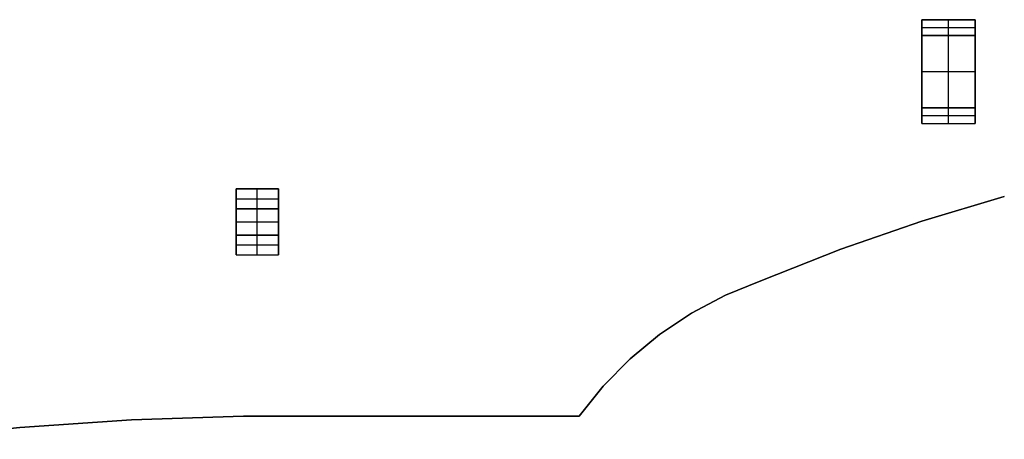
# Model space of a CAD drawing. Extents: x -64 to 57, y 4 to 161.
# Tile 57 of 256: x -2 to 29, y 12 to 25. Entities that reach past the tile are written whole.
import ezdxf

# ---------------------------------------------------------------- set-up
doc = ezdxf.new("R2010")
doc.units = 0
doc.layers.add('DEFAULT', color=7, linetype='CONTINUOUS')

msp = doc.modelspace()

# ---------------------------------------------------------------- linework, layer by layer
at = {"layer": 'DEFAULT', "color": 9}
for p, q in [((28.046, 24.924, 34.181), (26.346, 24.924, 34.181)), ((26.346, 24.924, 34.181), (26.346, 24.924, 35.881)), ((26.346, 24.924, 35.881), (28.046, 24.924, 35.881)), ((26.346, 24.924, 34.181), (26.346, 24.424, 34.181)), ((26.346, 24.924, 35.881), (26.346, 24.424, 35.881)), ((26.346, 24.924, 35.031), (28.046, 24.924, 35.031)), ((26.346, 24.424, 35.031), (26.346, 24.924, 35.031)), ((27.196, 24.924, 34.181), (27.196, 24.924, 35.881)), ((27.196, 24.424, 34.181), (27.196, 24.924, 34.181)), ((27.196, 24.424, 35.881), (27.196, 24.924, 35.881)), ((28.046, 24.924, 35.881), (28.046, 24.924, 34.181)), ((28.046, 24.424, 34.181), (28.046, 24.924, 34.181)), ((28.046, 24.924, 35.881), (28.046, 24.424, 35.881)), ((28.046, 24.424, 35.031), (28.046, 24.924, 35.031)), ((26.346, 24.674, 34.181), (28.046, 24.674, 34.181)), ((26.346, 24.674, 35.881), (28.046, 24.674, 35.881)), ((26.346, 24.674, 34.181), (26.346, 24.674, 35.881)), ((28.046, 24.674, 35.881), (28.046, 24.674, 34.181)), ((26.346, 24.424, 34.181), (26.346, 22.124, 34.181)), ((28.046, 24.424, 34.181), (26.346, 24.424, 34.181)), ((26.346, 24.424, 34.181), (26.346, 24.424, 35.881)), ((26.346, 24.424, 35.881), (28.046, 24.424, 35.881)), ((26.346, 22.124, 35.881), (26.346, 24.424, 35.881)), ((26.346, 24.424, 35.031), (28.046, 24.424, 35.031)), ((26.346, 22.124, 35.031), (26.346, 24.424, 35.031)), ((26.346, 24.424, 34.181), (28.046, 24.424, 34.181)), ((26.346, 24.424, 35.881), (28.046, 24.424, 35.881)), ((26.346, 24.424, 34.181), (26.346, 24.424, 35.881)), ((26.346, 24.424, 35.031), (28.046, 24.424, 35.031)), ((27.196, 22.124, 34.181), (27.196, 24.424, 34.181)), ((27.196, 24.424, 34.181), (27.196, 24.424, 35.881)), ((27.196, 22.124, 35.881), (27.196, 24.424, 35.881)), ((27.196, 24.424, 35.881), (27.196, 24.424, 34.181)), ((28.046, 22.124, 34.181), (28.046, 24.424, 34.181)), ((28.046, 24.424, 35.881), (28.046, 24.424, 34.181)), ((28.046, 24.424, 35.881), (28.046, 22.124, 35.881)), ((28.046, 22.124, 35.031), (28.046, 24.424, 35.031)), ((28.046, 24.424, 35.881), (28.046, 24.424, 34.181)), ((26.346, 23.274, 34.181), (28.046, 23.274, 34.181)), ((26.346, 23.274, 34.181), (26.346, 23.274, 35.881)), ((26.346, 23.274, 35.881), (28.046, 23.274, 35.881)), ((28.046, 23.274, 35.881), (28.046, 23.274, 34.181)), ((26.346, 22.124, 34.181), (28.046, 22.124, 34.181)), ((26.346, 22.124, 35.881), (26.346, 22.124, 34.181)), ((28.046, 22.124, 35.881), (26.346, 22.124, 35.881)), ((26.346, 22.124, 35.031), (28.046, 22.124, 35.031)), ((28.046, 22.124, 34.181), (26.346, 22.124, 34.181)), ((26.346, 22.124, 34.181), (26.346, 22.124, 35.881)), ((26.346, 22.124, 35.881), (28.046, 22.124, 35.881)), ((26.346, 22.124, 34.181), (26.346, 21.624, 34.181)), ((26.346, 22.124, 35.881), (26.346, 21.624, 35.881)), ((26.346, 22.124, 35.031), (28.046, 22.124, 35.031)), ((26.346, 21.624, 35.031), (26.346, 22.124, 35.031)), ((27.196, 22.124, 35.881), (27.196, 22.124, 34.181)), ((27.196, 22.124, 34.181), (27.196, 22.124, 35.881)), ((27.196, 21.624, 34.181), (27.196, 22.124, 34.181)), ((27.196, 21.624, 35.881), (27.196, 22.124, 35.881)), ((28.046, 22.124, 35.881), (28.046, 22.124, 34.181)), ((28.046, 22.124, 35.881), (28.046, 22.124, 34.181)), ((28.046, 21.624, 34.181), (28.046, 22.124, 34.181)), ((28.046, 22.124, 35.881), (28.046, 21.624, 35.881)), ((28.046, 21.624, 35.031), (28.046, 22.124, 35.031)), ((26.346, 21.874, 34.181), (28.046, 21.874, 34.181)), ((26.346, 21.874, 35.881), (28.046, 21.874, 35.881)), ((26.346, 21.874, 34.181), (26.346, 21.874, 35.881)), ((26.346, 21.624, 34.181), (28.046, 21.624, 34.181)), ((26.346, 21.624, 35.881), (28.046, 21.624, 35.881)), ((26.346, 21.624, 34.181), (26.346, 21.624, 35.881)), ((26.346, 21.624, 35.031), (28.046, 21.624, 35.031)), ((27.196, 21.624, 35.881), (27.196, 21.624, 34.181)), ((28.046, 21.874, 35.881), (28.046, 21.874, 34.181)), ((28.046, 21.624, 35.881), (28.046, 21.624, 34.181)), ((5.871, 19.542, 34.531), (4.521, 19.542, 34.531)), ((4.521, 19.542, 34.531), (4.521, 19.542, 35.881)), ((4.521, 19.542, 35.881), (5.871, 19.542, 35.881)), ((4.521, 19.542, 34.531), (4.521, 18.912, 34.531)), ((4.521, 19.542, 35.881), (4.521, 18.912, 35.881)), ((4.521, 19.542, 35.206), (5.871, 19.542, 35.206)), ((4.521, 18.912, 35.206), (4.521, 19.542, 35.206)), ((5.196, 19.542, 34.531), (5.196, 19.542, 35.881)), ((5.196, 18.912, 34.531), (5.196, 19.542, 34.531)), ((5.196, 18.912, 35.881), (5.196, 19.542, 35.881)), ((5.871, 19.542, 35.881), (5.871, 19.542, 34.531)), ((5.871, 18.912, 34.531), (5.871, 19.542, 34.531)), ((5.871, 19.542, 35.881), (5.871, 18.912, 35.881)), ((5.871, 18.912, 35.206), (5.871, 19.542, 35.206)), ((4.521, 19.227, 34.531), (5.871, 19.227, 34.531)), ((4.521, 19.227, 35.881), (5.871, 19.227, 35.881)), ((4.521, 19.227, 34.531), (4.521, 19.227, 35.881)), ((5.871, 19.227, 35.881), (5.871, 19.227, 34.531)), ((5.871, 18.912, 34.531), (4.521, 18.912, 34.531)), ((4.521, 18.912, 34.531), (4.521, 18.912, 35.881)), ((4.521, 18.912, 35.881), (5.871, 18.912, 35.881)), ((4.521, 18.912, 34.531), (4.521, 18.072, 34.531)), ((4.521, 18.912, 35.881), (4.521, 18.072, 35.881)), ((4.521, 18.912, 35.206), (5.871, 18.912, 35.206)), ((4.521, 18.072, 35.206), (4.521, 18.912, 35.206)), ((4.521, 18.912, 34.531), (5.871, 18.912, 34.531)), ((4.521, 18.912, 35.881), (5.871, 18.912, 35.881)), ((4.521, 18.912, 35.881), (4.521, 18.912, 34.531)), ((4.521, 18.912, 35.206), (5.871, 18.912, 35.206)), ((5.196, 18.912, 34.531), (5.196, 18.912, 35.881)), ((5.196, 18.072, 34.531), (5.196, 18.912, 34.531)), ((5.196, 18.072, 35.881), (5.196, 18.912, 35.881)), ((5.196, 18.912, 35.881), (5.196, 18.912, 34.531)), ((5.871, 18.912, 35.881), (5.871, 18.912, 34.531)), ((5.871, 18.072, 34.531), (5.871, 18.912, 34.531)), ((5.871, 18.912, 35.881), (5.871, 18.072, 35.881)), ((5.871, 18.072, 35.206), (5.871, 18.912, 35.206)), ((5.871, 18.912, 35.881), (5.871, 18.912, 34.531)), ((4.521, 18.492, 34.531), (5.871, 18.492, 34.531)), ((4.521, 18.492, 35.881), (5.871, 18.492, 35.881)), ((4.521, 18.492, 34.531), (4.521, 18.492, 35.881)), ((5.871, 18.492, 35.881), (5.871, 18.492, 34.531)), ((4.521, 18.072, 34.531), (5.871, 18.072, 34.531)), ((4.521, 18.072, 35.881), (5.871, 18.072, 35.881)), ((4.521, 18.072, 35.881), (4.521, 18.072, 34.531)), ((4.521, 18.072, 35.206), (5.871, 18.072, 35.206)), ((5.871, 18.072, 34.531), (4.521, 18.072, 34.531)), ((4.521, 18.072, 34.531), (4.521, 18.072, 35.881)), ((4.521, 18.072, 35.881), (5.871, 18.072, 35.881)), ((4.521, 18.072, 34.531), (4.521, 17.442, 34.531)), ((4.521, 18.072, 35.881), (4.521, 17.442, 35.881)), ((4.521, 18.072, 35.206), (5.871, 18.072, 35.206)), ((4.521, 17.442, 35.206), (4.521, 18.072, 35.206)), ((5.196, 18.072, 35.881), (5.196, 18.072, 34.531)), ((5.196, 18.072, 34.531), (5.196, 18.072, 35.881)), ((5.196, 17.442, 34.531), (5.196, 18.072, 34.531)), ((5.196, 17.442, 35.881), (5.196, 18.072, 35.881)), ((5.871, 18.072, 35.881), (5.871, 18.072, 34.531)), ((5.871, 18.072, 35.881), (5.871, 18.072, 34.531)), ((5.871, 17.442, 34.531), (5.871, 18.072, 34.531)), ((5.871, 18.072, 35.881), (5.871, 17.442, 35.881)), ((5.871, 17.442, 35.206), (5.871, 18.072, 35.206)), ((4.521, 17.757, 34.531), (5.871, 17.757, 34.531)), ((4.521, 17.757, 35.881), (5.871, 17.757, 35.881)), ((4.521, 17.757, 34.531), (4.521, 17.757, 35.881)), ((5.871, 17.757, 35.881), (5.871, 17.757, 34.531)), ((4.521, 17.442, 34.531), (5.871, 17.442, 34.531)), ((4.521, 17.442, 35.881), (5.871, 17.442, 35.881)), ((4.521, 17.442, 35.881), (4.521, 17.442, 34.531)), ((4.521, 17.442, 35.206), (5.871, 17.442, 35.206)), ((5.196, 17.442, 35.881), (5.196, 17.442, 34.531)), ((5.871, 17.442, 35.881), (5.871, 17.442, 34.531))]:
    msp.add_line(p, q, dxfattribs=at)
at = {"layer": 'DEFAULT', "color": 156}
for p, q in [((26.347, 18.519, 37.517), (28.968, 19.297, 37.517)), ((28.968, 19.297, 35.881), (26.347, 18.519, 35.881)), ((28.968, 19.297, 36.699), (26.347, 18.519, 36.699)), ((27.658, 18.908, 35.881), (27.658, 18.908, 37.517)), ((23.764, 17.623, 37.517), (26.347, 18.519, 37.517)), ((26.347, 18.519, 35.881), (23.764, 17.623, 35.881)), ((26.347, 18.519, 36.699), (23.764, 17.623, 36.699)), ((26.347, 18.519, 37.517), (26.347, 18.519, 35.881)), ((25.056, 18.071, 35.881), (25.056, 18.071, 37.517)), ((21.224, 16.612, 37.517), (23.764, 17.623, 37.517)), ((23.764, 17.623, 35.881), (21.224, 16.612, 35.881)), ((23.764, 17.623, 36.699), (21.224, 16.612, 36.699)), ((23.764, 17.623, 37.517), (23.764, 17.623, 35.881)), ((22.494, 17.118, 35.881), (22.494, 17.118, 37.517)), ((20.093, 16.157, 37.517), (21.224, 16.612, 37.517)), ((21.224, 16.612, 35.881), (20.093, 16.157, 35.881)), ((21.224, 16.612, 36.699), (20.093, 16.157, 36.699)), ((21.224, 16.612, 37.517), (21.224, 16.612, 35.881)), ((20.658, 16.385, 35.881), (20.658, 16.385, 37.517)), ((19.014, 15.589, 37.517), (20.093, 16.157, 37.517)), ((20.093, 16.157, 35.881), (19.014, 15.589, 35.881)), ((20.093, 16.157, 36.699), (19.014, 15.589, 36.699)), ((20.093, 16.157, 37.517), (20.093, 16.157, 35.881)), ((19.553, 15.873, 35.881), (19.553, 15.873, 37.517)), ((18, 14.912, 37.517), (19.014, 15.589, 37.517)), ((19.014, 15.589, 35.881), (18, 14.912, 35.881)), ((19.014, 15.589, 36.699), (18, 14.912, 36.699)), ((19.014, 15.589, 37.517), (19.014, 15.589, 35.881)), ((18.507, 15.25, 35.881), (18.507, 15.25, 37.517)), ((17.06, 14.135, 37.517), (18, 14.912, 37.517)), ((18, 14.912, 35.881), (17.06, 14.135, 35.881)), ((18, 14.912, 36.699), (17.06, 14.135, 36.699)), ((18, 14.912, 37.517), (18, 14.912, 35.881)), ((17.53, 14.524, 35.881), (17.53, 14.524, 37.517)), ((16.205, 13.266, 37.517), (17.06, 14.135, 37.517)), ((17.06, 14.135, 35.881), (16.205, 13.266, 35.881)), ((17.06, 14.135, 36.699), (16.205, 13.266, 36.699)), ((17.06, 14.135, 37.517), (17.06, 14.135, 35.881)), ((16.633, 13.701, 35.881), (16.633, 13.701, 37.517)), ((15.444, 12.314, 37.517), (16.205, 13.266, 37.517)), ((16.205, 13.266, 35.881), (15.444, 12.314, 35.881)), ((16.205, 13.266, 36.699), (15.444, 12.314, 36.699)), ((16.205, 13.266, 37.517), (16.205, 13.266, 35.881)), ((15.825, 12.79, 35.881), (15.825, 12.79, 37.517)), ((1.192, 12.192, 37.517), (4.754, 12.314, 37.517)), ((4.754, 12.314, 35.881), (1.192, 12.192, 35.881)), ((4.754, 12.314, 36.699), (1.192, 12.192, 36.699)), ((2.973, 12.253, 35.881), (2.973, 12.253, 37.517)), ((15.444, 12.314, 35.881), (4.754, 12.314, 35.881)), ((4.754, 12.314, 37.517), (4.754, 12.314, 35.881)), ((4.754, 12.314, 37.517), (15.444, 12.314, 37.517)), ((4.754, 12.314, 36.699), (15.444, 12.314, 36.699)), ((10.099, 12.314, 35.881), (10.099, 12.314, 37.517)), ((15.444, 12.314, 37.517), (15.444, 12.314, 35.881)), ((-5.908, 11.575, 37.517), (-2.363, 11.945, 37.517)), ((-2.363, 11.945, 35.881), (-5.908, 11.575, 35.881)), ((-2.363, 11.945, 37.517), (1.192, 12.192, 37.517)), ((1.192, 12.192, 35.881), (-2.363, 11.945, 35.881)), ((1.192, 12.192, 36.699), (-2.363, 11.945, 36.699)), ((-2.363, 11.945, 37.517), (-2.363, 11.945, 35.881)), ((-0.586, 12.069, 35.881), (-0.586, 12.069, 37.517)), ((1.192, 12.192, 37.517), (1.192, 12.192, 35.881))]:
    msp.add_line(p, q, dxfattribs=at)

doc.saveas('drawing.dxf')
